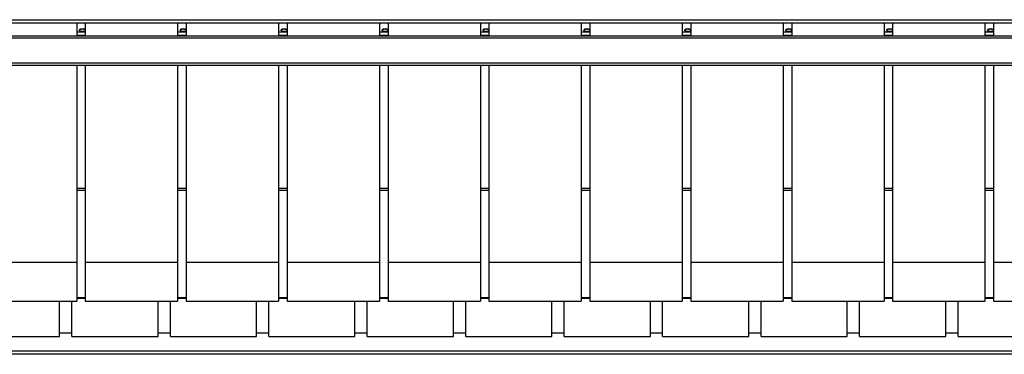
# Model space of a CAD drawing. Header units: metres. Extents: x -44 to 208, y -13 to 238.
# Tile 36 of 154: x 25.386 to 26.186, y 99.083 to 99.355. Entities that reach past the tile are written whole.
import ezdxf

# ---------------------------------------------------------------- set-up
doc = ezdxf.new("R2010")
doc.units = ezdxf.units.M
doc.header["$MEASUREMENT"] = 0
doc.layers.add('HTC-EST', color=253, linetype='Continuous')

# ---------------------------------------------------------------- blocks, each defined once
blk = doc.blocks.new('LS-09')
for p, q in [((-158.61988, 53.77324), (-155.61988, 53.77324)), ((-158.61988, 53.77064), (-155.61988, 53.77064)), ((-158.3135, 53.77064), (-158.3135, 53.76024)), ((-158.3065, 53.77064), (-158.3065, 53.76024)), ((-158.2315, 53.77064), (-158.2315, 53.76024)), ((-158.2245, 53.77064), (-158.2245, 53.76024)), ((-158.1495, 53.77064), (-158.1495, 53.76024)), ((-158.1425, 53.77064), (-158.1425, 53.76024)), ((-158.0675, 53.77064), (-158.0675, 53.76024)), ((-158.0605, 53.77064), (-158.0605, 53.76024)), ((-157.9855, 53.77064), (-157.9855, 53.76024)), ((-157.9785, 53.77064), (-157.9785, 53.76024)), ((-157.9035, 53.77064), (-157.9035, 53.76024)), ((-157.8965, 53.77064), (-157.8965, 53.76024)), ((-157.8215, 53.77064), (-157.8215, 53.76024)), ((-157.8145, 53.77064), (-157.8145, 53.76024)), ((-157.7395, 53.77064), (-157.7395, 53.76024)), ((-157.7325, 53.77064), (-157.7325, 53.76024)), ((-157.6575, 53.77064), (-157.6575, 53.76024)), ((-157.6505, 53.77064), (-157.6505, 53.76024)), ((-157.5755, 53.77064), (-157.5755, 53.76024)), ((-157.5685, 53.77064), (-157.5685, 53.76024)), ((-158.66988, 53.76024), (-155.56988, 53.76024)), ((-155.56988, 53.75824), (-158.66988, 53.75824)), ((-158.3135, 53.76348), (-158.3065, 53.76348)), ((-158.3135, 53.76075), (-158.3065, 53.76075)), ((-158.2315, 53.76348), (-158.2245, 53.76348)), ((-158.2315, 53.76075), (-158.2245, 53.76075)), ((-158.1495, 53.76348), (-158.1425, 53.76348)), ((-158.1495, 53.76075), (-158.1425, 53.76075)), ((-158.0675, 53.76348), (-158.0605, 53.76348)), ((-158.0675, 53.76075), (-158.0605, 53.76075)), ((-157.9855, 53.76348), (-157.9785, 53.76348)), ((-157.9855, 53.76075), (-157.9785, 53.76075)), ((-157.9035, 53.76348), (-157.8965, 53.76348)), ((-157.9035, 53.76075), (-157.8965, 53.76075)), ((-157.8215, 53.76348), (-157.8145, 53.76348)), ((-157.8215, 53.76075), (-157.8145, 53.76075)), ((-157.7395, 53.76348), (-157.7325, 53.76348)), ((-157.7395, 53.76075), (-157.7325, 53.76075)), ((-157.6575, 53.76348), (-157.6505, 53.76348)), ((-157.6575, 53.76075), (-157.6505, 53.76075)), ((-157.5755, 53.76348), (-157.5685, 53.76348)), ((-157.5755, 53.76075), (-157.5685, 53.76075)), ((-158.66988, 53.73824), (-155.56988, 53.73824)), ((-158.66988, 53.73624), (-155.56988, 53.73624)), ((-158.3135, 53.73624), (-158.3135, 53.57575)), ((-158.3065, 53.73624), (-158.3065, 53.57575)), ((-158.2315, 53.73624), (-158.2315, 53.57575)), ((-158.2245, 53.73624), (-158.2245, 53.57575)), ((-158.1495, 53.73624), (-158.1495, 53.57575)), ((-158.1425, 53.73624), (-158.1425, 53.57575)), ((-158.0675, 53.73624), (-158.0675, 53.57575)), ((-158.0605, 53.73624), (-158.0605, 53.57575)), ((-157.9855, 53.73624), (-157.9855, 53.57575)), ((-157.9785, 53.73624), (-157.9785, 53.57575)), ((-157.9035, 53.73624), (-157.9035, 53.57575)), ((-157.8965, 53.73624), (-157.8965, 53.57575)), ((-157.8215, 53.73624), (-157.8215, 53.57575)), ((-157.8145, 53.73624), (-157.8145, 53.57575)), ((-157.7395, 53.73624), (-157.7395, 53.57575)), ((-157.7325, 53.73624), (-157.7325, 53.57575)), ((-157.6575, 53.73624), (-157.6575, 53.57575)), ((-157.6505, 53.73624), (-157.6505, 53.57575)), ((-157.5755, 53.73624), (-157.5755, 53.57575)), ((-157.5685, 53.73624), (-157.5685, 53.57575)), ((-158.3135, 53.63633), (-158.3065, 53.63633)), ((-158.2315, 53.63633), (-158.2245, 53.63633)), ((-158.1495, 53.63633), (-158.1425, 53.63633)), ((-158.0675, 53.63633), (-158.0605, 53.63633)), ((-157.9855, 53.63633), (-157.9785, 53.63633)), ((-157.9035, 53.63633), (-157.8965, 53.63633)), ((-157.8215, 53.63633), (-157.8145, 53.63633)), ((-157.7395, 53.63633), (-157.7325, 53.63633)), ((-157.6575, 53.63633), (-157.6505, 53.63633)), ((-157.5755, 53.63633), (-157.5685, 53.63633)), ((-158.3135, 53.63468), (-158.3065, 53.63468)), ((-158.2315, 53.63468), (-158.2245, 53.63468)), ((-158.1495, 53.63468), (-158.1425, 53.63468)), ((-158.0675, 53.63468), (-158.0605, 53.63468)), ((-157.9855, 53.63468), (-157.9785, 53.63468)), ((-157.9035, 53.63468), (-157.8965, 53.63468)), ((-157.8215, 53.63468), (-157.8145, 53.63468)), ((-157.7395, 53.63468), (-157.7325, 53.63468)), ((-157.6575, 53.63468), (-157.6505, 53.63468)), ((-157.5755, 53.63468), (-157.5685, 53.63468)), ((-158.3135, 53.57575), (-158.3885, 53.57575)), ((-158.3135, 53.57575), (-158.3135, 53.54449)), ((-158.2315, 53.57575), (-158.3065, 53.57575)), ((-158.3065, 53.57575), (-158.3065, 53.54449)), ((-158.2315, 53.57575), (-158.2315, 53.54449)), ((-158.1495, 53.57575), (-158.2245, 53.57575)), ((-158.2245, 53.57575), (-158.2245, 53.54449)), ((-158.1495, 53.57575), (-158.1495, 53.54449)), ((-158.0675, 53.57575), (-158.1425, 53.57575)), ((-158.1425, 53.57575), (-158.1425, 53.54449)), ((-158.0675, 53.57575), (-158.0675, 53.54449)), ((-157.9855, 53.57575), (-158.0605, 53.57575)), ((-158.0605, 53.57575), (-158.0605, 53.54449)), ((-157.9855, 53.57575), (-157.9855, 53.54449)), ((-157.9035, 53.57575), (-157.9785, 53.57575)), ((-157.9785, 53.57575), (-157.9785, 53.54449)), ((-157.9035, 53.57575), (-157.9035, 53.54449)), ((-157.8215, 53.57575), (-157.8965, 53.57575)), ((-157.8965, 53.57575), (-157.8965, 53.54449)), ((-157.8215, 53.57575), (-157.8215, 53.54449)), ((-157.7395, 53.57575), (-157.8145, 53.57575)), ((-157.8145, 53.57575), (-157.8145, 53.54449)), ((-157.7395, 53.57575), (-157.7395, 53.54449)), ((-157.6575, 53.57575), (-157.7325, 53.57575)), ((-157.7325, 53.57575), (-157.7325, 53.54449)), ((-157.6575, 53.57575), (-157.6575, 53.54449)), ((-157.5755, 53.57575), (-157.6505, 53.57575)), ((-157.6505, 53.57575), (-157.6505, 53.54449)), ((-157.5755, 53.57575), (-157.5755, 53.54449)), ((-157.4935, 53.57575), (-157.5685, 53.57575)), ((-157.5685, 53.57575), (-157.5685, 53.54449)), ((-158.3135, 53.54749), (-158.3065, 53.54749)), ((-158.2315, 53.54749), (-158.2245, 53.54749)), ((-158.1495, 53.54749), (-158.1425, 53.54749)), ((-158.0675, 53.54749), (-158.0605, 53.54749)), ((-157.9855, 53.54749), (-157.9785, 53.54749)), ((-157.9035, 53.54749), (-157.8965, 53.54749)), ((-157.8215, 53.54749), (-157.8145, 53.54749)), ((-157.7395, 53.54749), (-157.7325, 53.54749)), ((-157.6575, 53.54749), (-157.6505, 53.54749)), ((-157.5755, 53.54749), (-157.5685, 53.54749)), ((-158.3885, 53.54449), (-158.3135, 53.54449)), ((-158.32738, 53.51579), (-158.32738, 53.54449)), ((-158.31738, 53.51579), (-158.31738, 53.54449)), ((-158.3135, 53.54699), (-158.3065, 53.54699)), ((-158.3065, 53.54449), (-158.2315, 53.54449)), ((-158.24738, 53.51579), (-158.24738, 53.54449)), ((-158.23738, 53.51579), (-158.23738, 53.54449)), ((-158.2315, 53.54699), (-158.2245, 53.54699)), ((-158.2245, 53.54449), (-158.1495, 53.54449)), ((-158.16738, 53.51579), (-158.16738, 53.54449)), ((-158.15738, 53.51579), (-158.15738, 53.54449)), ((-158.1495, 53.54699), (-158.1425, 53.54699)), ((-158.1425, 53.54449), (-158.0675, 53.54449)), ((-158.08738, 53.51579), (-158.08738, 53.54449)), ((-158.07738, 53.51579), (-158.07738, 53.54449)), ((-158.0675, 53.54699), (-158.0605, 53.54699)), ((-158.0605, 53.54449), (-157.9855, 53.54449)), ((-158.00738, 53.51579), (-158.00738, 53.54449)), ((-157.99738, 53.51579), (-157.99738, 53.54449)), ((-157.9855, 53.54699), (-157.9785, 53.54699)), ((-157.9785, 53.54449), (-157.9035, 53.54449)), ((-157.92738, 53.51579), (-157.92738, 53.54449)), ((-157.91738, 53.51579), (-157.91738, 53.54449)), ((-157.9035, 53.54699), (-157.8965, 53.54699)), ((-157.8965, 53.54449), (-157.8215, 53.54449)), ((-157.84738, 53.51579), (-157.84738, 53.54449)), ((-157.83738, 53.51579), (-157.83738, 53.54449)), ((-157.8215, 53.54699), (-157.8145, 53.54699)), ((-157.8145, 53.54449), (-157.7395, 53.54449)), ((-157.76738, 53.51579), (-157.76738, 53.54449)), ((-157.75738, 53.51579), (-157.75738, 53.54449)), ((-157.7395, 53.54699), (-157.7325, 53.54699)), ((-157.7325, 53.54449), (-157.6575, 53.54449)), ((-157.68738, 53.51579), (-157.68738, 53.54449)), ((-157.67738, 53.51579), (-157.67738, 53.54449)), ((-157.6575, 53.54699), (-157.6505, 53.54699)), ((-157.6505, 53.54449), (-157.5755, 53.54449)), ((-157.60738, 53.51579), (-157.60738, 53.54449)), ((-157.59738, 53.51579), (-157.59738, 53.54449)), ((-157.5755, 53.54699), (-157.5685, 53.54699)), ((-157.5685, 53.54449), (-157.4935, 53.54449)), ((-158.39738, 53.51579), (-158.32738, 53.51579)), ((-158.32738, 53.51874), (-158.31738, 53.51874)), ((-158.31738, 53.51579), (-158.24738, 53.51579)), ((-158.24738, 53.51874), (-158.23738, 53.51874)), ((-158.23738, 53.51579), (-158.16738, 53.51579)), ((-158.16738, 53.51874), (-158.15738, 53.51874)), ((-158.15738, 53.51579), (-158.08738, 53.51579)), ((-158.08738, 53.51874), (-158.07738, 53.51874)), ((-158.07738, 53.51579), (-158.00738, 53.51579)), ((-158.00738, 53.51874), (-157.99738, 53.51874)), ((-157.99738, 53.51579), (-157.92738, 53.51579)), ((-157.92738, 53.51874), (-157.91738, 53.51874)), ((-157.91738, 53.51579), (-157.84738, 53.51579)), ((-157.84738, 53.51874), (-157.83738, 53.51874)), ((-157.83738, 53.51579), (-157.76738, 53.51579)), ((-157.76738, 53.51874), (-157.75738, 53.51874)), ((-157.75738, 53.51579), (-157.68738, 53.51579)), ((-157.68738, 53.51874), (-157.67738, 53.51874)), ((-157.67738, 53.51579), (-157.60738, 53.51579)), ((-157.60738, 53.51874), (-157.59738, 53.51874)), ((-157.59738, 53.51579), (-157.52738, 53.51579)), ((-155.61988, 53.50384), (-158.61988, 53.50384)), ((-155.61988, 53.50124), (-158.61988, 53.50124))]:
    blk.add_line(p, q)
at = {"flags": 128}
for points in [[(-158.31138, 53.76467), (-158.31124, 53.76504), (-158.31084, 53.7654), (-158.31022, 53.76572), (-158.30945, 53.76591), (-158.30861, 53.76594), (-158.30782, 53.76581), (-158.30714, 53.76554), (-158.30664, 53.76518), (-158.3065, 53.76496)], [(-158.31078, 53.76409), (-158.31095, 53.76415), (-158.3113, 53.76442), (-158.31138, 53.76467)], [(-158.30806, 53.76561), (-158.30727, 53.76541), (-158.30672, 53.76509), (-158.3065, 53.76471), (-158.30664, 53.76432), (-158.30712, 53.76399), (-158.30787, 53.76375), (-158.30877, 53.76366), (-158.30969, 53.76372), (-158.31049, 53.76392), (-158.31104, 53.76424), (-158.31126, 53.76462), (-158.31111, 53.76501), (-158.31063, 53.76535), (-158.30988, 53.76558), (-158.30898, 53.76567), (-158.30806, 53.76561)], [(-158.3065, 53.7644), (-158.30673, 53.76418), (-158.30697, 53.7641)], [(-158.22938, 53.76467), (-158.22924, 53.76504), (-158.22884, 53.7654), (-158.22822, 53.76572), (-158.22745, 53.76591), (-158.22661, 53.76594), (-158.22582, 53.76581), (-158.22514, 53.76554), (-158.22464, 53.76518), (-158.2245, 53.76496)], [(-158.22878, 53.76409), (-158.22895, 53.76415), (-158.2293, 53.76442), (-158.22938, 53.76467)], [(-158.22606, 53.76561), (-158.22527, 53.76541), (-158.22472, 53.76509), (-158.2245, 53.76471), (-158.22464, 53.76432), (-158.22512, 53.76399), (-158.22587, 53.76375), (-158.22677, 53.76366), (-158.22769, 53.76372), (-158.22849, 53.76392), (-158.22904, 53.76424), (-158.22926, 53.76462), (-158.22911, 53.76501), (-158.22863, 53.76535), (-158.22788, 53.76558), (-158.22698, 53.76567), (-158.22606, 53.76561)], [(-158.2245, 53.7644), (-158.22473, 53.76418), (-158.22497, 53.7641)], [(-158.14738, 53.76467), (-158.14724, 53.76504), (-158.14684, 53.7654), (-158.14622, 53.76572), (-158.14545, 53.76591), (-158.14461, 53.76594), (-158.14382, 53.76581), (-158.14314, 53.76554), (-158.14264, 53.76518), (-158.1425, 53.76496)], [(-158.14678, 53.76409), (-158.14695, 53.76415), (-158.1473, 53.76442), (-158.14738, 53.76467)], [(-158.14406, 53.76561), (-158.14327, 53.76541), (-158.14272, 53.76509), (-158.1425, 53.76471), (-158.14264, 53.76432), (-158.14312, 53.76399), (-158.14387, 53.76375), (-158.14477, 53.76366), (-158.14569, 53.76372), (-158.14649, 53.76392), (-158.14704, 53.76424), (-158.14726, 53.76462), (-158.14711, 53.76501), (-158.14663, 53.76535), (-158.14588, 53.76558), (-158.14498, 53.76567), (-158.14406, 53.76561)], [(-158.1425, 53.7644), (-158.14273, 53.76418), (-158.14297, 53.7641)], [(-158.06538, 53.76467), (-158.06524, 53.76504), (-158.06484, 53.7654), (-158.06422, 53.76572), (-158.06345, 53.76591), (-158.06261, 53.76594), (-158.06182, 53.76581), (-158.06114, 53.76554), (-158.06064, 53.76518), (-158.0605, 53.76496)], [(-158.06478, 53.76409), (-158.06495, 53.76415), (-158.0653, 53.76442), (-158.06538, 53.76467)], [(-158.06206, 53.76561), (-158.06127, 53.76541), (-158.06072, 53.76509), (-158.0605, 53.76471), (-158.06064, 53.76432), (-158.06112, 53.76399), (-158.06187, 53.76375), (-158.06277, 53.76366), (-158.06369, 53.76372), (-158.06449, 53.76392), (-158.06504, 53.76424), (-158.06526, 53.76462), (-158.06511, 53.76501), (-158.06463, 53.76535), (-158.06388, 53.76558), (-158.06298, 53.76567), (-158.06206, 53.76561)], [(-158.0605, 53.7644), (-158.06073, 53.76418), (-158.06097, 53.7641)], [(-157.98338, 53.76467), (-157.98324, 53.76504), (-157.98284, 53.7654), (-157.98222, 53.76572), (-157.98145, 53.76591), (-157.98061, 53.76594), (-157.97982, 53.76581), (-157.97914, 53.76554), (-157.97864, 53.76518), (-157.9785, 53.76496)], [(-157.98278, 53.76409), (-157.98295, 53.76415), (-157.9833, 53.76442), (-157.98338, 53.76467)], [(-157.98006, 53.76561), (-157.97927, 53.76541), (-157.97872, 53.76509), (-157.9785, 53.76471), (-157.97864, 53.76432), (-157.97912, 53.76399), (-157.97987, 53.76375), (-157.98077, 53.76366), (-157.98169, 53.76372), (-157.98249, 53.76392), (-157.98304, 53.76424), (-157.98326, 53.76462), (-157.98311, 53.76501), (-157.98263, 53.76535), (-157.98188, 53.76558), (-157.98098, 53.76567), (-157.98006, 53.76561)], [(-157.9785, 53.7644), (-157.97873, 53.76418), (-157.97897, 53.7641)], [(-157.90138, 53.76467), (-157.90124, 53.76504), (-157.90084, 53.7654), (-157.90022, 53.76572), (-157.89945, 53.76591), (-157.89861, 53.76594), (-157.89782, 53.76581), (-157.89714, 53.76554), (-157.89664, 53.76518), (-157.8965, 53.76496)], [(-157.90078, 53.76409), (-157.90095, 53.76415), (-157.9013, 53.76442), (-157.90138, 53.76467)], [(-157.89806, 53.76561), (-157.89727, 53.76541), (-157.89672, 53.76509), (-157.8965, 53.76471), (-157.89664, 53.76432), (-157.89712, 53.76399), (-157.89787, 53.76375), (-157.89877, 53.76366), (-157.89969, 53.76372), (-157.90049, 53.76392), (-157.90104, 53.76424), (-157.90126, 53.76462), (-157.90111, 53.76501), (-157.90063, 53.76535), (-157.89988, 53.76558), (-157.89898, 53.76567), (-157.89806, 53.76561)], [(-157.8965, 53.7644), (-157.89673, 53.76418), (-157.89697, 53.7641)], [(-157.81938, 53.76467), (-157.81924, 53.76504), (-157.81884, 53.7654), (-157.81822, 53.76572), (-157.81745, 53.76591), (-157.81661, 53.76594), (-157.81582, 53.76581), (-157.81514, 53.76554), (-157.81464, 53.76518), (-157.8145, 53.76496)], [(-157.81878, 53.76409), (-157.81895, 53.76415), (-157.8193, 53.76442), (-157.81938, 53.76467)], [(-157.81606, 53.76561), (-157.81527, 53.76541), (-157.81472, 53.76509), (-157.8145, 53.76471), (-157.81464, 53.76432), (-157.81512, 53.76399), (-157.81587, 53.76375), (-157.81677, 53.76366), (-157.81769, 53.76372), (-157.81849, 53.76392), (-157.81904, 53.76424), (-157.81926, 53.76462), (-157.81911, 53.76501), (-157.81863, 53.76535), (-157.81788, 53.76558), (-157.81698, 53.76567), (-157.81606, 53.76561)], [(-157.8145, 53.7644), (-157.81473, 53.76418), (-157.81497, 53.7641)], [(-157.73738, 53.76467), (-157.73724, 53.76504), (-157.73684, 53.7654), (-157.73622, 53.76572), (-157.73545, 53.76591), (-157.73461, 53.76594), (-157.73382, 53.76581), (-157.73314, 53.76554), (-157.73264, 53.76518), (-157.7325, 53.76496)], [(-157.73678, 53.76409), (-157.73695, 53.76415), (-157.7373, 53.76442), (-157.73738, 53.76467)], [(-157.73406, 53.76561), (-157.73327, 53.76541), (-157.73272, 53.76509), (-157.7325, 53.76471), (-157.73264, 53.76432), (-157.73312, 53.76399), (-157.73387, 53.76375), (-157.73477, 53.76366), (-157.73569, 53.76372), (-157.73649, 53.76392), (-157.73704, 53.76424), (-157.73726, 53.76462), (-157.73711, 53.76501), (-157.73663, 53.76535), (-157.73588, 53.76558), (-157.73498, 53.76567), (-157.73406, 53.76561)], [(-157.7325, 53.7644), (-157.73273, 53.76418), (-157.73297, 53.7641)], [(-157.65538, 53.76467), (-157.65524, 53.76504), (-157.65484, 53.7654), (-157.65422, 53.76572), (-157.65345, 53.76591), (-157.65261, 53.76594), (-157.65182, 53.76581), (-157.65114, 53.76554), (-157.65064, 53.76518), (-157.6505, 53.76496)], [(-157.65478, 53.76409), (-157.65495, 53.76415), (-157.6553, 53.76442), (-157.65538, 53.76467)], [(-157.65206, 53.76561), (-157.65127, 53.76541), (-157.65072, 53.76509), (-157.6505, 53.76471), (-157.65064, 53.76432), (-157.65112, 53.76399), (-157.65187, 53.76375), (-157.65277, 53.76366), (-157.65369, 53.76372), (-157.65449, 53.76392), (-157.65504, 53.76424), (-157.65526, 53.76462), (-157.65511, 53.76501), (-157.65463, 53.76535), (-157.65388, 53.76558), (-157.65298, 53.76567), (-157.65206, 53.76561)], [(-157.6505, 53.7644), (-157.65073, 53.76418), (-157.65097, 53.7641)], [(-157.57338, 53.76467), (-157.57324, 53.76504), (-157.57284, 53.7654), (-157.57222, 53.76572), (-157.57145, 53.76591), (-157.57061, 53.76594), (-157.56982, 53.76581), (-157.56914, 53.76554), (-157.56864, 53.76518), (-157.5685, 53.76496)], [(-157.57278, 53.76409), (-157.57295, 53.76415), (-157.5733, 53.76442), (-157.57338, 53.76467)], [(-157.57006, 53.76561), (-157.56927, 53.76541), (-157.56872, 53.76509), (-157.5685, 53.76471), (-157.56864, 53.76432), (-157.56912, 53.76399), (-157.56987, 53.76375), (-157.57077, 53.76366), (-157.57169, 53.76372), (-157.57249, 53.76392), (-157.57304, 53.76424), (-157.57326, 53.76462), (-157.57311, 53.76501), (-157.57263, 53.76535), (-157.57188, 53.76558), (-157.57098, 53.76567), (-157.57006, 53.76561)], [(-157.5685, 53.7644), (-157.56873, 53.76418), (-157.56897, 53.7641)]]:
    blk.add_lwpolyline(points, dxfattribs=at)

msp = doc.modelspace()

# ---------------------------------------------------------------- block references
at = {"layer": 'HTC-EST'}
msp.add_blockref('LS-09', (183.74574, 45.58165), dxfattribs=at)

doc.saveas('drawing.dxf')
